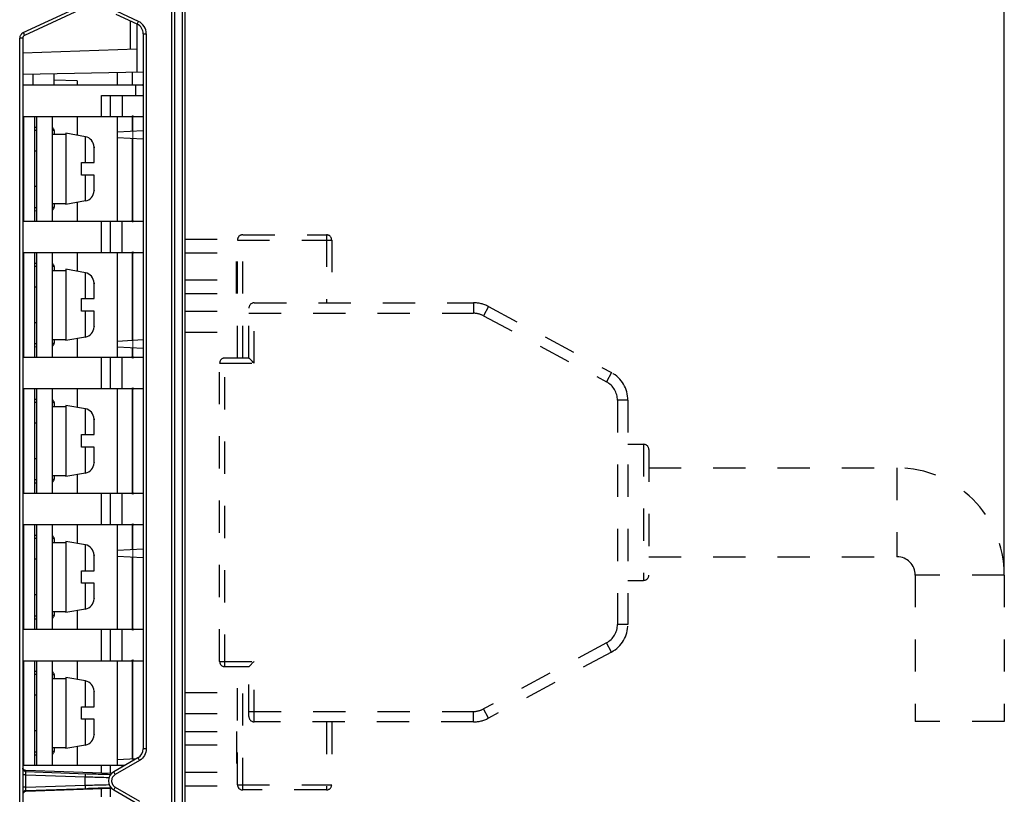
# Model space of a CAD drawing. Header units: millimetres. Extents: x -2013 to 423, y -990 to -169.
# Tile 47 of 50: x -43 to 51, y -433 to -359. Entities that reach past the tile are written whole.
import ezdxf

# ---------------------------------------------------------------- set-up
doc = ezdxf.new("R2010")
doc.units = ezdxf.units.MM
doc.header["$LTSCALE"] = 30.734
doc.header["$PDMODE"] = 3
doc.header["$PDSIZE"] = 2
doc.linetypes.add('DASHED', pattern=[0.2, 0.1, -0.1])
doc.layers.get('0').update_dxf_attribs({"linetype": 'CONTINUOUS'})
doc.layers.get('Defpoints').update_dxf_attribs({"linetype": 'CONTINUOUS'})
for name, color, linetype in [('02___PRT_ALL_AXES', 7, 'CONTINUOUS'), ('09_ALL_ROUNDS', 7, 'CONTINUOUS'), ('20_ALL_FEATURES', 7, 'CONTINUOUS'), ('ECAD_15020136', 7, 'CONTINUOUS'), ('ECAD_15160124', 7, 'CONTINUOUS')]:
    doc.layers.add(name, color=color, linetype=linetype)
doc.styles.get("Standard").update_dxf_attribs({"font": 'txt', "width": 0.707})
doc.dimstyles.get("Standard").update_dxf_attribs({"dimtxt": 3.5, "dimasz": 4, "dimexe": 2, "dimexo": 0, "dimtad": 1, "dimdsep": 46, "dimtxsty": 'Standard', "dimcen": 0.09, "dimclrt": 5, "dimadec": 0, "dimazin": 0, "dimtol": 1, "dimtp": 0.01, "dimtm": 0.01, "dimtfac": 1, "dimtofl": 0, "dimtmove": 0, "dimatfit": 3, "dimfxl": 0, "dimtolj": 1, "dimarcsym": 0})

# ---------------------------------------------------------------- blocks, each defined once
blk = doc.blocks.new('*D1')
at = {"color": 0, "lineweight": -2}
for p, q in [((-27.534, -328.11), (-27.534, -268.763)), ((50.716, -412.385), (50.716, -268.763)), ((-23.534, -270.763), (4.603, -270.763)), ((46.716, -270.763), (18.579, -270.763))]:
    blk.add_line(p, q, dxfattribs=at)
at = {"color": 0}
for points in [[(-23.534, -270.096), (-23.534, -271.43), (-27.534, -270.763)], [(46.716, -270.096), (46.716, -271.43), (50.716, -270.763)]]:
    blk.add_solid(points, dxfattribs=at)
at = {"layer": 'Defpoints', "color": 0}
for p in [(50.716, -270.763), (-27.534, -328.11), (50.716, -412.385)]:
    blk.add_point(p, dxfattribs=at)
at = {"color": 0, "insert": (11.591, -270.763), "char_height": 3.5, "attachment_point": 5}
blk.add_mtext('\\A1;{\\H1.7143x;(75)}', dxfattribs=at)

msp = doc.modelspace()

# ---------------------------------------------------------------- linework, layer by layer
at = {"linetype": 'Continuous'}
for p, q in [((-27.534, -577.219), (-27.534, -328.01)), ((-28.844, -356.094), (-28.844, -544.523)), ((-28.534, -356.094), (-28.534, -544.523)), ((-27.829, -356.06), (-27.829, -544.558)), ((-32.111, -359.739), (-34.128, -358.799)), ((-31.995, -359.467), (-34.012, -358.527)), ((-31.832, -359.559), (-31.995, -359.467)), ((-31.686, -359.669), (-31.832, -359.559)), ((-31.534, -360.646), (-31.534, -428.976)), ((-31.534, -360.646), (-31.244, -360.646)), ((-31.244, -360.646), (-31.244, -428.976)), ((-34.034, -364.377), (-34.034, -365.561)), ((-32.575, -364.352), (-32.575, -365.561)), ((-34.034, -368.561), (-34.034, -378.561)), ((-32.575, -368.561), (-32.575, -369.968)), ((-31.534, -369.913), (-34.034, -370.044)), ((-34.034, -370.573), (-31.534, -370.704)), ((-32.575, -370.649), (-32.575, -378.561)), ((-34.034, -381.561), (-34.034, -391.561)), ((-32.575, -381.561), (-32.575, -389.968)), ((-31.534, -389.913), (-34.034, -390.044)), ((-34.034, -390.573), (-31.534, -390.704)), ((-32.575, -390.649), (-32.575, -391.561)), ((-34.034, -394.561), (-34.034, -404.561)), ((-32.575, -394.561), (-32.575, -404.561)), ((-34.034, -407.561), (-34.034, -417.561)), ((-32.575, -407.561), (-32.575, -409.968)), ((-31.534, -409.913), (-34.034, -410.044)), ((-34.034, -410.573), (-31.534, -410.704)), ((-32.575, -410.649), (-32.575, -417.561)), ((-34.034, -420.561), (-34.034, -430.573)), ((-32.575, -420.561), (-32.575, -429.968)), ((-31.244, -428.976), (-31.534, -428.976)), ((-32.034, -429.842), (-34.344, -431.176)), ((-31.894, -430.102), (-34.204, -431.436)), ((-32.219, -429.949), (-34.034, -430.044)), ((-31.744, -429.999), (-31.894, -430.102)), ((-31.613, -429.884), (-31.744, -429.999)), ((-34.344, -432.908), (-32.034, -434.242)), ((-34.204, -432.648), (-31.894, -433.982))]:
    msp.add_line(p, q, dxfattribs=at)
for points in [[(-32.111, -359.739), (-32.109, -359.729), (-32.099, -359.702), (-32.081, -359.658), (-32.056, -359.602), (-32.027, -359.537), (-31.995, -359.467)], [(-31.296, -360.282), (-31.36, -360.109), (-31.448, -359.947), (-31.557, -359.8), (-31.686, -359.669)], [(-31.244, -360.646), (-31.258, -360.46), (-31.296, -360.282)], [(-31.244, -428.976), (-31.256, -429.148), (-31.288, -429.312), (-31.34, -429.467), (-31.411, -429.614), (-31.502, -429.754), (-31.613, -429.884)], [(-31.894, -430.102), (-31.932, -430.036), (-31.967, -429.974), (-31.996, -429.92), (-32.018, -429.879), (-32.031, -429.852), (-32.034, -429.842)], [(-34.204, -431.436), (-34.284, -431.491), (-34.353, -431.551), (-34.409, -431.616), (-34.455, -431.683), (-34.491, -431.751), (-34.518, -431.819), (-34.537, -431.885), (-34.548, -431.95), (-34.554, -432.012), (-34.554, -432.071), (-34.549, -432.127), (-34.541, -432.179), (-34.529, -432.228), (-34.515, -432.274), (-34.498, -432.317), (-34.48, -432.356), (-34.46, -432.393), (-34.439, -432.427), (-34.416, -432.46), (-34.392, -432.491), (-34.366, -432.52), (-34.338, -432.548), (-34.309, -432.575), (-34.277, -432.6), (-34.242, -432.625), (-34.204, -432.648)], [(-34.204, -431.436), (-34.242, -431.369), (-34.277, -431.307), (-34.306, -431.254), (-34.328, -431.212), (-34.341, -431.186), (-34.344, -431.176)], [(-34.204, -432.648), (-34.242, -432.715), (-34.277, -432.777), (-34.306, -432.83), (-34.328, -432.872), (-34.341, -432.898), (-34.344, -432.908)]]:
    msp.add_lwpolyline(points, dxfattribs=at)
at = {"linetype": 'Continuous', "const_width": 0.0852}
for points in [[(-32.534, -368.561), (-43.034, -368.561)], [(-32.534, -378.561), (-32.534, -368.561)], [(-43.034, -378.561), (-32.534, -378.561)], [(-32.534, -381.561), (-43.034, -381.561)], [(-32.534, -391.561), (-32.534, -381.561)], [(-43.034, -391.561), (-32.534, -391.561)], [(-32.534, -394.561), (-43.034, -394.561)], [(-32.534, -404.561), (-32.534, -394.561)], [(-43.034, -404.561), (-32.534, -404.561)], [(-32.534, -407.561), (-43.034, -407.561)], [(-32.534, -417.561), (-32.534, -407.561)], [(-43.034, -417.561), (-32.534, -417.561)], [(-32.534, -420.561), (-43.034, -420.561)], [(-32.534, -430.131), (-32.534, -420.561)], [(-43.034, -430.561), (-33.278, -430.561)]]:
    msp.add_lwpolyline(points, dxfattribs=at)
at = {"linetype": 'Continuous'}
for centre in [(-32.534, -368.561), (-32.534, -378.561), (-32.534, -381.561), (-32.534, -391.561), (-32.534, -394.561), (-32.534, -404.561), (-32.534, -407.561), (-32.534, -417.561), (-32.534, -420.561)]:
    msp.add_circle(centre, 0.0762, dxfattribs=at)
for centre, radius, start, end in [((-32.534, -360.646), 1, 0, 65), ((-31.534, -365.561), 0.0635, 89.99997, 269.03741), ((-32.534, -428.976), 1, 300, 0), ((-33.844, -432.042), 1, 120, 240)]:
    msp.add_arc(centre, radius, start, end, dxfattribs=at)
at = {"layer": '02___PRT_ALL_AXES', "linetype": 'Continuous'}
for p, q in [((-42.987, -360.544), (-32.032, -355.436)), ((-31.905, -355.708), (-42.861, -360.816)), ((-32.734, -362.148), (-32.734, -359.449)), ((-32.134, -359.739), (-32.134, -364.344)), ((-43.334, -539.533), (-43.334, -361.088)), ((-43.034, -361.088), (-43.334, -361.088)), ((-43.305, -360.904), (-43.32, -360.961)), ((-43.034, -361.088), (-43.034, -539.533)), ((-32.134, -362.127), (-43.034, -362.508)), ((-31.534, -364.334), (-43.034, -364.534)), ((-42.034, -365.561), (-42.034, -364.517)), ((-40.034, -365.585), (-40.034, -364.482)), ((-37.834, -365.162), (-40.034, -365.085)), ((-37.834, -365.162), (-37.834, -365.561)), ((-37.834, -368.561), (-37.834, -370.355)), ((-41.934, -369.564), (-41.734, -369.571)), ((-41.934, -369.86), (-41.734, -369.86)), ((-40.034, -369.92), (-40.034, -370.261)), ((-40.034, -376.861), (-40.034, -377.201)), ((-37.834, -376.767), (-37.834, -378.561)), ((-41.934, -377.26), (-41.734, -377.26)), ((-41.934, -377.557), (-41.734, -377.55)), ((-37.834, -381.561), (-37.834, -383.355)), ((-41.934, -382.564), (-41.734, -382.571)), ((-41.934, -382.86), (-41.734, -382.86)), ((-40.034, -382.92), (-40.034, -383.261)), ((-41.934, -390.26), (-41.734, -390.26)), ((-40.034, -389.861), (-40.034, -390.201)), ((-37.834, -389.767), (-37.834, -391.561)), ((-41.934, -390.557), (-41.734, -390.55)), ((-37.834, -394.561), (-37.834, -396.355)), ((-41.934, -395.564), (-41.734, -395.571)), ((-41.934, -395.86), (-41.734, -395.86)), ((-40.034, -395.92), (-40.034, -396.261)), ((-41.934, -403.26), (-41.734, -403.26)), ((-40.034, -402.861), (-40.034, -403.201)), ((-37.834, -402.767), (-37.834, -404.561)), ((-41.934, -403.557), (-41.734, -403.55)), ((-37.834, -407.561), (-37.834, -409.355)), ((-41.934, -408.564), (-41.734, -408.571)), ((-41.934, -408.86), (-41.734, -408.86)), ((-40.034, -408.92), (-40.034, -409.261)), ((-41.934, -416.26), (-41.734, -416.26)), ((-41.934, -416.557), (-41.734, -416.55)), ((-40.034, -415.861), (-40.034, -416.201)), ((-37.834, -415.767), (-37.834, -417.561)), ((-37.834, -420.561), (-37.834, -422.355)), ((-41.934, -421.564), (-41.734, -421.571)), ((-41.934, -421.86), (-41.734, -421.86)), ((-40.034, -421.92), (-40.034, -422.261)), ((-40.034, -428.861), (-40.034, -429.201)), ((-37.834, -428.767), (-37.834, -430.561)), ((-41.934, -429.26), (-41.734, -429.26)), ((-41.934, -429.557), (-41.734, -429.55)), ((-42.744, -431.459), (-43.034, -431.459)), ((-42.744, -431.459), (-42.745, -431.436)), ((-34.564, -431.349), (-42.744, -431.059)), ((-42.744, -431.16), (-42.744, -431.059)), ((-42.744, -431.16), (-36.917, -431.36)), ((-42.744, -431.459), (-37.09, -431.654)), ((-42.744, -432.661), (-42.744, -431.459)), ((-37.09, -432.467), (-37.09, -431.654)), ((-34.733, -431.423), (-34.631, -431.426)), ((-42.744, -432.661), (-37.09, -432.467)), ((-35.069, -432.409), (-34.776, -432.402)), ((-42.744, -432.661), (-43.034, -432.661)), ((-42.748, -432.826), (-42.748, -432.787)), ((-34.529, -432.77), (-42.744, -433.062)), ((-42.744, -433.062), (-42.744, -432.961)), ((-34.693, -432.685), (-34.733, -432.698)), ((-34.733, -432.698), (-34.601, -432.694))]:
    msp.add_line(p, q, dxfattribs=at)
at = {"layer": '02___PRT_ALL_AXES', "linetype": 'DASHED'}
for p, q in [((14.766, -399.885), (16.266, -399.885)), ((14.766, -412.885), (16.266, -412.885))]:
    msp.add_line(p, q, dxfattribs=at)
at = {"layer": '02___PRT_ALL_AXES', "linetype": 'Continuous'}
for points in [[(-43.32, -360.961), (-43.33, -361.023), (-43.334, -361.088)], [(-43.115, -360.625), (-43.146, -360.652), (-43.177, -360.684), (-43.207, -360.719), (-43.235, -360.758), (-43.261, -360.802), (-43.285, -360.851), (-43.305, -360.904)], [(-42.987, -360.544), (-43.02, -360.561), (-43.052, -360.579), (-43.083, -360.601), (-43.115, -360.625)], [(-42.987, -360.544), (-42.954, -360.615), (-42.923, -360.681), (-42.897, -360.737), (-42.877, -360.78), (-42.865, -360.807), (-42.861, -360.816)], [(-40.233, -369.863), (-40.21, -369.864), (-40.159, -369.868), (-40.115, -369.874), (-40.08, -369.882)], [(-40.08, -369.882), (-40.054, -369.893), (-40.039, -369.905), (-40.034, -369.92)], [(-40.034, -377.201), (-40.039, -377.215), (-40.054, -377.228), (-40.08, -377.238), (-40.115, -377.247), (-40.159, -377.253), (-40.21, -377.257), (-40.233, -377.258)], [(-40.233, -382.863), (-40.21, -382.864), (-40.159, -382.868), (-40.115, -382.874), (-40.08, -382.882)], [(-40.08, -382.882), (-40.054, -382.893), (-40.039, -382.905), (-40.034, -382.92)], [(-40.034, -390.201), (-40.039, -390.215), (-40.054, -390.228), (-40.08, -390.238), (-40.115, -390.247), (-40.159, -390.253), (-40.21, -390.257), (-40.233, -390.258)], [(-40.233, -395.863), (-40.21, -395.864), (-40.159, -395.868), (-40.115, -395.874), (-40.08, -395.882)], [(-40.08, -395.882), (-40.054, -395.893), (-40.039, -395.905), (-40.034, -395.92)], [(-40.034, -403.201), (-40.039, -403.215), (-40.054, -403.228), (-40.08, -403.238), (-40.115, -403.247), (-40.159, -403.253), (-40.21, -403.257), (-40.233, -403.258)], [(-40.233, -408.863), (-40.21, -408.864), (-40.159, -408.868), (-40.115, -408.874), (-40.08, -408.882)], [(-40.08, -408.882), (-40.054, -408.893), (-40.039, -408.905), (-40.034, -408.92)], [(-40.034, -416.201), (-40.039, -416.215), (-40.054, -416.228), (-40.08, -416.238), (-40.115, -416.247), (-40.159, -416.253), (-40.21, -416.257), (-40.233, -416.258)], [(-40.233, -421.863), (-40.21, -421.864), (-40.159, -421.868), (-40.115, -421.874), (-40.08, -421.882)], [(-40.08, -421.882), (-40.054, -421.893), (-40.039, -421.905), (-40.034, -421.92)], [(-40.034, -429.201), (-40.039, -429.215), (-40.054, -429.228), (-40.08, -429.238), (-40.115, -429.247), (-40.159, -429.253), (-40.21, -429.257), (-40.233, -429.258)], [(-42.744, -431.16), (-42.82, -431.147), (-42.89, -431.116), (-42.95, -431.068), (-42.995, -431.007), (-43.024, -430.936), (-43.034, -430.86)], [(-42.744, -431.059), (-42.82, -431.046), (-42.89, -431.015), (-42.95, -430.967), (-42.995, -430.906), (-43.024, -430.835)], [(-42.745, -431.436), (-42.746, -431.388), (-42.747, -431.363), (-42.748, -431.337), (-42.748, -431.311), (-42.748, -431.286), (-42.748, -431.263), (-42.748, -431.243), (-42.748, -431.226), (-42.748, -431.212), (-42.748, -431.2), (-42.748, -431.189), (-42.747, -431.18), (-42.747, -431.172), (-42.746, -431.166), (-42.745, -431.162), (-42.744, -431.16)], [(-37.09, -431.354), (-37.087, -431.365), (-37.086, -431.396), (-37.085, -431.444), (-37.086, -431.505), (-37.087, -431.577), (-37.09, -431.654)], [(-37.09, -431.654), (-36.906, -431.659), (-36.723, -431.665), (-36.543, -431.671), (-36.359, -431.676), (-36.164, -431.682), (-35.961, -431.688), (-35.748, -431.694), (-35.526, -431.7), (-35.298, -431.706), (-35.064, -431.712), (-34.79, -431.718)], [(-36.917, -431.36), (-36.745, -431.365), (-36.575, -431.371), (-36.402, -431.376), (-36.22, -431.382), (-36.029, -431.388), (-35.828, -431.394), (-35.62, -431.4), (-35.405, -431.406), (-35.185, -431.412), (-34.961, -431.418), (-34.733, -431.423)], [(-34.733, -431.423), (-34.693, -431.436), (-34.658, -431.465)], [(-37.09, -432.467), (-36.91, -432.462), (-36.73, -432.456), (-36.551, -432.45), (-36.369, -432.445), (-36.174, -432.439), (-35.971, -432.433), (-35.757, -432.427), (-35.535, -432.421), (-35.305, -432.415), (-35.069, -432.409)], [(-37.09, -432.467), (-37.087, -432.544), (-37.086, -432.616), (-37.085, -432.677), (-37.086, -432.725), (-37.087, -432.756), (-37.09, -432.767)], [(-42.744, -432.961), (-42.82, -432.974), (-42.89, -433.005), (-42.95, -433.053), (-42.995, -433.114), (-43.024, -433.185), (-43.034, -433.261)], [(-42.744, -433.062), (-42.82, -433.075), (-42.89, -433.106), (-42.95, -433.154), (-42.995, -433.215), (-43.024, -433.286)], [(-42.748, -432.787), (-42.747, -432.743), (-42.746, -432.719), (-42.745, -432.691), (-42.744, -432.661)], [(-42.744, -432.961), (-42.745, -432.96), (-42.746, -432.957), (-42.746, -432.951), (-42.747, -432.944), (-42.748, -432.933), (-42.748, -432.919), (-42.748, -432.903), (-42.748, -432.885), (-42.748, -432.865), (-42.748, -432.846), (-42.748, -432.826)], [(-42.744, -432.961), (-36.921, -432.761), (-36.751, -432.756), (-36.584, -432.75), (-36.412, -432.745), (-36.229, -432.739), (-36.038, -432.733), (-35.837, -432.727), (-35.628, -432.721), (-35.412, -432.715), (-35.191, -432.709), (-34.964, -432.703), (-34.733, -432.698)], [(-34.646, -432.639), (-34.656, -432.654), (-34.693, -432.685)]]:
    msp.add_lwpolyline(points, dxfattribs=at)
for centre, start, end in [((-42.734, -361.088), 115, 180), ((-40.334, -369.92), 0, 70.26838), ((-40.334, -377.201), 289.73037, 0), ((-40.334, -382.92), 0, 70.26963), ((-40.334, -390.201), 289.72913, 0), ((-40.334, -395.92), 0, 70.27087), ((-40.334, -403.201), 289.72788, 0), ((-40.334, -408.92), 0, 70.27212), ((-40.334, -416.201), 289.72664, 0), ((-40.334, -421.92), 0, 70.27336), ((-40.334, -429.201), 289.7254, 0)]:
    msp.add_arc(centre, 0.3, start, end, dxfattribs=at)
at = {"layer": '09_ALL_ROUNDS', "linetype": 'DASHED'}
for p, q in [((-22.034, -379.86), (-14.034, -379.86)), ((-22.034, -391.635), (-22.034, -379.86)), ((-14.034, -379.86), (-14.034, -386.36)), ((-22.534, -380.36), (-13.534, -380.36)), ((-22.534, -391.635), (-22.534, -380.36)), ((-13.534, -380.36), (-13.534, -386.36)), ((-20.934, -386.36), (0.011, -386.36)), ((-20.934, -392.135), (-20.934, -386.36)), ((0.011, -386.36), (0.011, -387.36)), ((-27.534, -387.169), (-22.534, -387.169)), ((-21.434, -391.635), (-21.434, -386.86)), ((-21.434, -387.36), (0.011, -387.36)), ((1.431, -386.718), (0.958, -387.599)), ((1.431, -386.718), (13.187, -393.036)), ((0.958, -387.599), (12.713, -393.917)), ((-27.534, -389.169), (-22.534, -389.169)), ((-24.234, -392.135), (-20.934, -392.135)), ((-24.234, -420.635), (-24.234, -392.135)), ((-23.734, -391.635), (-21.434, -391.635)), ((-23.734, -421.135), (-23.734, -391.635)), ((-21.099, -391.971), (-21.253, -391.816)), ((13.187, -393.036), (12.713, -393.917)), ((14.766, -395.679), (13.766, -395.679)), ((13.766, -395.679), (13.766, -417.092)), ((14.766, -395.679), (14.766, -417.092)), ((16.266, -399.885), (16.266, -412.885)), ((16.766, -400.386), (16.766, -412.385)), ((14.766, -417.092), (13.766, -417.092)), ((12.713, -418.854), (0.958, -425.172)), ((13.187, -419.735), (12.713, -418.854)), ((13.187, -419.735), (1.431, -426.053)), ((-24.234, -420.635), (-20.934, -420.635)), ((-21.434, -421.135), (-23.734, -421.135)), ((-22.534, -432.41), (-22.534, -421.135)), ((-22.034, -432.91), (-22.034, -421.135)), ((-21.434, -425.91), (-21.434, -421.135)), ((-20.934, -426.41), (-20.934, -420.635)), ((-27.534, -423.602), (-22.534, -423.602)), ((-27.534, -425.602), (-22.534, -425.602)), ((-21.434, -425.41), (0.011, -425.41)), ((0.011, -426.41), (0.011, -425.41)), ((1.431, -426.053), (0.958, -425.172)), ((0.011, -426.41), (-20.934, -426.41)), ((-14.034, -426.41), (-14.034, -432.91)), ((-13.534, -426.41), (-13.534, -432.41)), ((-22.534, -432.41), (-13.534, -432.41)), ((-14.034, -432.91), (-22.034, -432.91))]:
    msp.add_line(p, q, dxfattribs=at)
for points in [[(-21.351, -391.718), (-21.401, -391.668), (-21.419, -391.651), (-21.43, -391.64), (-21.434, -391.635)], [(-21.253, -391.816), (-21.288, -391.781), (-21.321, -391.749), (-21.351, -391.718)], [(-20.934, -392.135), (-20.975, -392.094), (-21.017, -392.053), (-21.099, -391.971)], [(-21.434, -421.135), (-21.43, -421.131), (-21.419, -421.12)], [(-21.419, -421.12), (-21.378, -421.08), (-21.352, -421.053), (-21.322, -421.023), (-21.017, -420.718)], [(-21.017, -420.718), (-20.975, -420.677), (-20.934, -420.635)]]:
    msp.add_lwpolyline(points, dxfattribs=at)
for centre, radius, start, end in [((-22.034, -380.36), 0.5, 90, 180), ((-14.034, -380.36), 0.5, 0, 90), ((-20.934, -386.86), 0.5, 90, 180), ((0.011, -389.36), 3, 61.74197, 90), ((0.011, -389.36), 2, 61.74197, 90), ((-23.734, -392.135), 0.5, 90, 180), ((11.766, -395.679), 3, 0, 61.74197), ((11.766, -395.679), 2, 0, 61.74197), ((16.266, -400.385), 0.5, 0, 90), ((16.266, -412.385), 0.5, 270, 0), ((11.766, -417.092), 2, 298.25803, 0), ((11.766, -417.092), 3, 298.25803, 0), ((-23.734, -420.635), 0.5, 180, 270), ((-20.934, -425.91), 0.5, 180, 270), ((0.011, -423.41), 2, 270, 298.25803), ((0.011, -423.41), 3, 270, 298.25803), ((-22.034, -432.41), 0.5, 180, 270), ((-14.034, -432.41), 0.5, 270, 0)]:
    msp.add_arc(centre, radius, start, end, dxfattribs=at)
at = {"layer": '20_ALL_FEATURES', "linetype": 'DASHED'}
for p, q in [((16.766, -402.135), (40.466, -402.135)), ((40.466, -402.135), (40.466, -410.635)), ((16.766, -410.635), (40.466, -410.635)), ((50.716, -412.385), (42.216, -412.385)), ((42.216, -412.385), (42.216, -426.385)), ((50.716, -412.385), (50.716, -426.385)), ((50.716, -426.385), (42.216, -426.385))]:
    msp.add_line(p, q, dxfattribs=at)
for radius in [10.25, 1.75]:
    msp.add_arc((40.466, -412.385), radius, 0, 90, dxfattribs=at)
at = {"layer": 'ECAD_15020136', "linetype": 'Continuous'}
for p, q in [((-31.534, -365.561), (-43.034, -365.561)), ((-32.234, -366.561), (-32.234, -365.561)), ((-35.534, -368.561), (-35.534, -366.561)), ((-35.534, -366.561), (-31.534, -366.561)), ((-34.657, -368.561), (-34.657, -366.561)), ((-33.534, -366.561), (-33.534, -368.561)), ((-43.034, -368.561), (-31.534, -368.561)), ((-42.934, -378.561), (-42.934, -368.561)), ((-41.934, -368.561), (-41.934, -378.561)), ((-41.734, -368.561), (-41.734, -378.561)), ((-40.233, -368.561), (-40.233, -378.561)), ((-40.233, -370.261), (-38.934, -370.261)), ((-38.934, -370.161), (-38.934, -376.96)), ((-37.06, -370.491), (-38.934, -370.161)), ((-37.06, -372.961), (-37.06, -370.491)), ((-36.234, -371.461), (-36.236, -371.461)), ((-41.734, -371.861), (-41.934, -371.861)), ((-36.234, -372.961), (-36.234, -371.537)), ((-37.434, -374.161), (-37.434, -372.961)), ((-37.434, -372.961), (-36.234, -372.961)), ((-36.234, -374.161), (-37.434, -374.161)), ((-37.06, -376.63), (-37.06, -374.161)), ((-36.234, -375.585), (-36.234, -374.161)), ((-41.734, -375.261), (-41.934, -375.261)), ((-36.236, -375.661), (-36.234, -375.661)), ((-40.233, -376.861), (-38.934, -376.861)), ((-37.06, -376.63), (-38.934, -376.961)), ((-43.034, -378.561), (-31.534, -378.561)), ((-35.534, -381.561), (-35.534, -378.561)), ((-34.657, -381.561), (-34.657, -378.561)), ((-33.534, -381.561), (-33.534, -378.561)), ((-43.034, -381.561), (-31.534, -381.561)), ((-42.934, -391.561), (-42.934, -381.561)), ((-41.934, -381.561), (-41.934, -391.561)), ((-41.734, -381.561), (-41.734, -391.561)), ((-40.233, -381.561), (-40.233, -391.561)), ((-40.233, -383.261), (-38.934, -383.261)), ((-38.934, -383.161), (-38.934, -389.96)), ((-37.06, -383.491), (-38.934, -383.161)), ((-37.06, -385.961), (-37.06, -383.491)), ((-36.234, -384.461), (-36.236, -384.461)), ((-36.234, -385.961), (-36.234, -384.537)), ((-41.734, -384.861), (-41.934, -384.861)), ((-37.434, -385.961), (-36.234, -385.961)), ((-37.434, -387.161), (-37.434, -385.961)), ((-36.234, -387.161), (-37.434, -387.161)), ((-37.06, -389.63), (-37.06, -387.161)), ((-36.234, -388.585), (-36.234, -387.161)), ((-41.734, -388.261), (-41.934, -388.261)), ((-36.236, -388.661), (-36.234, -388.661)), ((-40.233, -389.861), (-38.934, -389.861)), ((-37.06, -389.63), (-38.934, -389.961)), ((-43.034, -391.561), (-31.534, -391.561)), ((-35.534, -394.561), (-35.534, -391.561)), ((-34.657, -394.561), (-34.657, -391.561)), ((-33.534, -394.561), (-33.534, -391.561)), ((-43.034, -394.561), (-31.534, -394.561)), ((-42.934, -404.561), (-42.934, -394.561)), ((-41.934, -394.561), (-41.934, -404.561)), ((-41.734, -394.561), (-41.734, -404.561)), ((-40.233, -394.561), (-40.233, -404.561)), ((-40.233, -396.261), (-38.934, -396.261)), ((-37.06, -396.491), (-38.934, -396.161)), ((-38.934, -396.161), (-38.934, -402.96)), ((-37.06, -398.961), (-37.06, -396.491)), ((-36.234, -397.461), (-36.236, -397.461)), ((-36.234, -398.961), (-36.234, -397.537)), ((-41.734, -397.861), (-41.934, -397.861)), ((-37.434, -398.961), (-36.234, -398.961)), ((-37.434, -400.161), (-37.434, -398.961)), ((-36.234, -400.161), (-37.434, -400.161)), ((-37.06, -402.63), (-37.06, -400.161)), ((-36.234, -401.585), (-36.234, -400.161)), ((-41.734, -401.261), (-41.934, -401.261)), ((-36.236, -401.661), (-36.234, -401.661)), ((-40.233, -402.861), (-38.934, -402.861)), ((-37.06, -402.63), (-38.934, -402.961)), ((-43.034, -404.561), (-31.534, -404.561)), ((-35.534, -407.561), (-35.534, -404.561)), ((-34.657, -407.561), (-34.657, -404.561)), ((-33.534, -407.561), (-33.534, -404.561)), ((-43.034, -407.561), (-31.534, -407.561)), ((-42.934, -417.561), (-42.934, -407.561)), ((-41.934, -407.561), (-41.934, -417.561)), ((-41.734, -407.561), (-41.734, -417.561)), ((-40.233, -407.561), (-40.233, -417.561)), ((-40.233, -409.261), (-38.934, -409.261)), ((-37.06, -409.491), (-38.934, -409.161)), ((-38.934, -409.161), (-38.934, -415.96)), ((-37.06, -411.961), (-37.06, -409.491)), ((-41.734, -410.861), (-41.934, -410.861)), ((-36.234, -410.461), (-36.236, -410.461)), ((-36.234, -411.961), (-36.234, -410.537)), ((-37.434, -411.961), (-36.234, -411.961)), ((-37.434, -413.161), (-37.434, -411.961)), ((-36.234, -413.161), (-37.434, -413.161)), ((-37.06, -415.63), (-37.06, -413.161)), ((-36.234, -414.585), (-36.234, -413.161)), ((-41.734, -414.261), (-41.934, -414.261)), ((-36.236, -414.661), (-36.234, -414.661)), ((-37.06, -415.63), (-38.934, -415.961)), ((-40.233, -415.861), (-38.934, -415.861)), ((-43.034, -417.561), (-31.534, -417.561)), ((-35.534, -420.561), (-35.534, -417.561)), ((-34.657, -420.561), (-34.657, -417.561)), ((-33.534, -420.561), (-33.534, -417.561)), ((-43.034, -420.561), (-31.534, -420.561)), ((-42.934, -430.561), (-42.934, -420.561)), ((-41.934, -420.561), (-41.934, -430.561)), ((-41.734, -420.561), (-41.734, -430.561)), ((-40.233, -420.561), (-40.233, -430.561)), ((-40.233, -422.261), (-38.934, -422.261)), ((-37.06, -422.491), (-38.934, -422.161)), ((-38.934, -422.161), (-38.934, -428.96)), ((-37.06, -424.961), (-37.06, -422.491)), ((-41.734, -423.861), (-41.934, -423.861)), ((-36.234, -423.461), (-36.236, -423.461)), ((-36.234, -424.961), (-36.234, -423.537)), ((-37.434, -424.961), (-36.234, -424.961)), ((-37.434, -426.161), (-37.434, -424.961)), ((-36.234, -426.161), (-37.434, -426.161)), ((-37.06, -428.63), (-37.06, -426.161)), ((-36.234, -427.585), (-36.234, -426.161)), ((-41.734, -427.261), (-41.934, -427.261)), ((-36.236, -427.648), (-36.236, -427.661)), ((-36.236, -427.661), (-36.234, -427.661)), ((-40.233, -428.861), (-38.934, -428.861)), ((-37.06, -428.63), (-38.934, -428.961)), ((-43.034, -430.561), (-33.278, -430.561)), ((-35.534, -431.315), (-35.534, -430.561)), ((-34.657, -431.346), (-34.657, -430.561)), ((-33.534, -430.708), (-33.534, -430.561)), ((-35.534, -433.561), (-35.534, -432.806)), ((-34.657, -433.561), (-34.657, -432.775))]:
    msp.add_line(p, q, dxfattribs=at)
for points in [[(-36.236, -371.461), (-36.236, -371.473), (-36.235, -371.486), (-36.234, -371.499), (-36.234, -371.511), (-36.234, -371.524), (-36.234, -371.537)], [(-36.234, -371.537), (-36.234, -371.524), (-36.234, -371.511), (-36.234, -371.499), (-36.235, -371.486), (-36.236, -371.473), (-36.236, -371.461)], [(-36.234, -375.585), (-36.234, -375.597), (-36.234, -375.61), (-36.234, -375.623), (-36.235, -375.635), (-36.236, -375.648), (-36.236, -375.661)], [(-36.236, -375.661), (-36.236, -375.648), (-36.235, -375.635), (-36.234, -375.623), (-36.234, -375.61), (-36.234, -375.597), (-36.234, -375.585)], [(-36.236, -384.461), (-36.236, -384.473), (-36.235, -384.486), (-36.234, -384.499), (-36.234, -384.511), (-36.234, -384.524), (-36.234, -384.537)], [(-36.234, -384.537), (-36.234, -384.524), (-36.234, -384.511), (-36.234, -384.499), (-36.235, -384.486), (-36.236, -384.473), (-36.236, -384.461)], [(-36.234, -388.585), (-36.234, -388.597), (-36.234, -388.61), (-36.234, -388.623), (-36.235, -388.635), (-36.236, -388.648), (-36.236, -388.661)], [(-36.236, -388.661), (-36.236, -388.648), (-36.235, -388.635), (-36.234, -388.623), (-36.234, -388.61), (-36.234, -388.597), (-36.234, -388.585)], [(-36.236, -397.461), (-36.236, -397.473), (-36.235, -397.486), (-36.234, -397.499), (-36.234, -397.511), (-36.234, -397.524), (-36.234, -397.537)], [(-36.234, -397.537), (-36.234, -397.524), (-36.234, -397.511), (-36.234, -397.499), (-36.235, -397.486), (-36.236, -397.473), (-36.236, -397.461)], [(-36.234, -401.585), (-36.234, -401.597), (-36.234, -401.61), (-36.234, -401.623), (-36.235, -401.635), (-36.236, -401.648), (-36.236, -401.661)], [(-36.236, -401.661), (-36.236, -401.648), (-36.235, -401.635), (-36.234, -401.623), (-36.234, -401.61), (-36.234, -401.597), (-36.234, -401.585)], [(-36.236, -410.461), (-36.236, -410.473), (-36.235, -410.486)], [(-36.234, -410.499), (-36.235, -410.486), (-36.236, -410.473), (-36.236, -410.461)], [(-36.234, -410.499), (-36.234, -410.511), (-36.234, -410.524), (-36.234, -410.537)], [(-36.234, -410.537), (-36.234, -410.524), (-36.234, -410.511)], [(-36.236, -414.661), (-36.236, -414.648), (-36.235, -414.635), (-36.234, -414.623)], [(-36.235, -414.635), (-36.236, -414.648), (-36.236, -414.661)], [(-36.234, -414.585), (-36.234, -414.597), (-36.234, -414.61), (-36.234, -414.623)], [(-36.234, -414.61), (-36.234, -414.597), (-36.234, -414.585)], [(-36.234, -423.499), (-36.235, -423.486), (-36.236, -423.473), (-36.236, -423.461)], [(-36.234, -423.499), (-36.234, -423.511), (-36.234, -423.524), (-36.234, -423.537)], [(-36.234, -423.537), (-36.234, -423.524), (-36.234, -423.511)], [(-36.236, -427.661), (-36.236, -427.648), (-36.235, -427.635), (-36.234, -427.623)], [(-36.234, -427.585), (-36.234, -427.597), (-36.234, -427.61), (-36.234, -427.623)]]:
    msp.add_lwpolyline(points, dxfattribs=at)
for centre, start, end in [((-37.234, -371.476), 0.8699, 79.99997), ((-37.234, -375.645), 279.99997, 359.13005), ((-37.234, -384.476), 0.8699, 79.99997), ((-37.234, -388.645), 279.99997, 359.13005), ((-37.234, -397.476), 0.8699, 79.99997), ((-37.234, -401.645), 279.99997, 359.13005), ((-37.234, -410.476), 0.8699, 79.99997), ((-37.234, -414.645), 279.99997, 359.13005), ((-37.234, -423.476), 0.8699, 79.99997), ((-37.234, -427.645), 279.99997, 359.13005)]:
    msp.add_arc(centre, 1, start, end, dxfattribs=at)
at = {"layer": 'ECAD_15160124', "linetype": 'DASHED'}
for p, q in [((-27.534, -380.276), (-22.634, -380.276)), ((-22.634, -385.476), (-22.634, -380.276)), ((-27.534, -381.576), (-22.634, -381.576)), ((-27.534, -384.176), (-22.634, -384.176)), ((-27.534, -385.476), (-22.634, -385.476)), ((-27.534, -427.316), (-22.634, -427.316)), ((-22.634, -427.316), (-22.634, -432.516)), ((-27.534, -428.616), (-22.634, -428.616)), ((-27.534, -431.216), (-22.634, -431.216)), ((-27.534, -432.516), (-22.634, -432.516))]:
    msp.add_line(p, q, dxfattribs=at)

# ---------------------------------------------------------------- dimensions: what is measured, and where the dimension line sits
at = {"color": 2}
dim = msp.add_linear_dim(base=(50.716, -270.763), p1=(-27.534, -328.11), p2=(50.716, -412.385), text='{\\H1.7143x;(75)}', dimstyle='Standard', override={"dimtad": 0, "dimtih": 1, "dimtoh": 1, "dimdec": 0, "dimzin": 0, "dimcen": 5.0292, "dimclrt": 0, "dimtol": 0, "dimtdec": 0, "dimtzin": 0}, dxfattribs=at)
dim.commit()
dim.dimension.update_dxf_attribs({"geometry": '*D1', "text_midpoint": (11.591, -270.763)})

doc.saveas('drawing.dxf')
